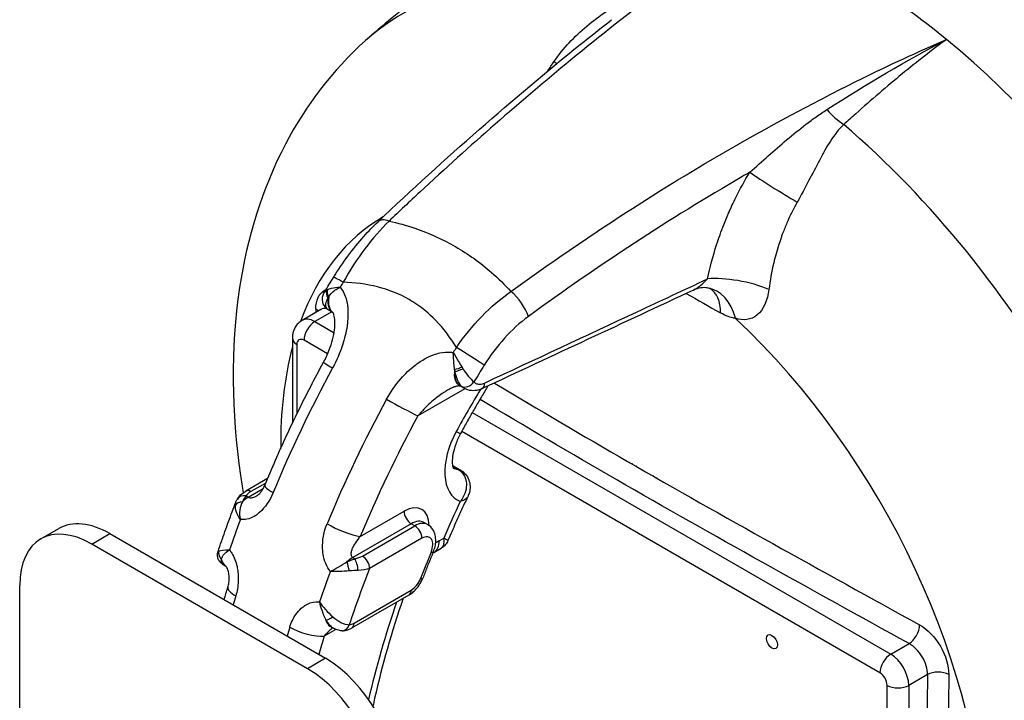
# Model space of a CAD drawing. Header units: millimetres. Extents: x -309 to 8091, y -6405 to -465.
# Tile 5 of 57: x 585 to 682, y -4240 to -4174. Entities that reach past the tile are written whole.
import ezdxf

# ---------------------------------------------------------------- set-up
doc = ezdxf.new("R2010")
doc.units = ezdxf.units.MM
doc.header["$LTSCALE"] = 20
doc.layers.add('02-LINIE-035', color=2, linetype='CONTINUOUS')

msp = doc.modelspace()

# ---------------------------------------------------------------- linework, layer by layer
at = {"layer": '02-LINIE-035'}
for p, q in [((635.797, -4180.196), (635.797, -4180.196)), ((616.005, -4200.005), (616.005, -4200.006)), ((616.704, -4200.295), (616.704, -4200.295)), ((614.483, -4202.003), (612.645, -4203.064)), ((615.549, -4202.233), (613.895, -4203.187)), ((614.483, -4202.003), (614.483, -4202.003)), ((613.895, -4203.187), (615.779, -4204.276)), ((615.685, -4202.312), (615.694, -4202.317)), ((611.688, -4204.82), (611.688, -4213.168)), ((615.146, -4206.359), (612.834, -4205.025)), ((612.127, -4205.433), (612.127, -4212.258)), ((628.011, -4207.11), (628.011, -4207.11)), ((624.102, -4207.215), (624.102, -4207.215)), ((622.787, -4208.321), (622.787, -4208.321)), ((628.635, -4209.782), (624.017, -4212.448)), ((628.164, -4209.517), (628.112, -4209.487)), ((629.634, -4209.205), (629.634, -4209.205)), ((626.284, -4210.34), (626.284, -4210.34)), ((624.587, -4211.81), (624.587, -4211.81)), ((629.36, -4212.117), (670.463, -4235.847)), ((669.403, -4237.684), (628.32, -4213.965)), ((627.416, -4217.314), (628.178, -4217.754)), ((627.429, -4217.39), (627.94, -4217.684)), ((609.254, -4218.593), (607.107, -4219.832)), ((607.36, -4220.433), (608.816, -4219.592)), ((609.068, -4219.038), (607.607, -4219.882)), ((606.958, -4220.546), (606.958, -4220.546)), ((607.143, -4220.307), (607.36, -4220.433)), ((607.337, -4222.561), (607.337, -4222.561)), ((618.362, -4224.287), (622.653, -4221.81)), ((586.975, -4224.533), (588.742, -4223.513)), ((623.36, -4223.034), (617.613, -4226.352)), ((618.568, -4226.209), (623.713, -4223.238)), ((623.713, -4223.238), (623.36, -4223.034)), ((624.963, -4223.115), (624.61, -4222.911)), ((591.975, -4225.029), (593.742, -4224.008)), ((593.742, -4224.008), (614.956, -4236.256)), ((624.42, -4224.463), (619.275, -4227.434)), ((626.117, -4224.708), (626.559, -4224.453)), ((613.188, -4237.276), (591.975, -4225.029)), ((625.599, -4225.853), (626.313, -4225.441)), ((604.395, -4225.754), (604.395, -4225.754)), ((617.613, -4226.352), (617.83, -4226.478)), ((604.884, -4227.046), (605.162, -4227.207)), ((584.904, -4248.279), (584.904, -4229.111)), ((617.536, -4233.267), (623.15, -4230.026)), ((617.743, -4232.809), (623.357, -4229.568)), ((612.127, -4231.818), (612.127, -4231.818)), ((611.688, -4232.53), (611.688, -4232.53)), ((615.729, -4233.308), (615.433, -4233.137)), ((615.97, -4233.425), (614.816, -4234.091)), ((615.667, -4233.269), (615.666, -4233.27)), ((670.463, -4235.847), (672.265, -4234.807)), ((614.956, -4236.256), (613.188, -4237.276)), ((674.067, -4237.85), (672.231, -4238.909)), ((670.11, -4269.528), (670.11, -4238.909)), ((672.231, -4238.909), (672.231, -4269.528))]:
    msp.add_line(p, q, dxfattribs=at)
for centre, major_axis, ratio, start_param, end_param in [((666.221, -4222.988), (33.25, -57.591), 0.57735, 2.14811, 2.564279), ((655.113, -4229.4), (-32.593, 56.452), 0.57735, 5.732693, 6.402666), ((666.221, -4222.988), (33.25, -57.591), 0.57735, 1.225299, 2.14811), ((634.355, -4175.558), (-4.223, 2.678), 0.044483, 2.398883, 2.508424), ((666.065, -4180.725), (3.368, -3.695), 0.500124, 4.700378, 5.155931), ((655.113, -4229.4), (32.593, -56.452), 0.57735, 6.163705, 8.404474), ((659.734, -4190.211), (4.258, -2.621), 0.053951, 3.925105, 5.116946), ((645.095, -4235.185), (-24.434, 42.32), 0.57735, 6.202273, 6.202277), ((645.095, -4235.185), (-24.433, 42.32), 0.57735, 0.001966, 0.448572), ((621.819, -4195.194), (-1.72, 1.814), 0.484148, 5.518084, 6.283176), ((621.818, -4195.195), (-1.719, 1.816), 0.484148, 0.000389, 0.000398), ((617.849, -4200.166), (-2.125, 1.317), 0.052609, 5.328538, 6.283185), ((651.098, -4224.467), (-37.184, -65.127), 0.566028, 4.648646, 4.656383), ((655.601, -4200.809), (4.899, -0.999), 0.317939, 1.004808, 2.326336), ((615.884, -4200.594), (-0.664, 0.748), 0.744342, 0.383163, 1.325816), ((617.656, -4200.654), (2.875, -0.198), 0.329742, 2.658867, 2.719682), ((615.947, -4200.541), (-0.624, 0.781), 0.714896, 0.459752, 1.324867), ((633.307, -4201.827), (1.469, -2.023), 0.396001, 0.870592, 2.158721), ((651.693, -4204.818), (0.752, 4.943), 0.728972, 5.226581, 6.282735), ((650.228, -4204.282), (2.475, 4.344), 0.573477, 5.469154, 6.277724), ((616.935, -4200.147), (-1.25, -2.165), 0.57735, 5.366708, 6.283185), ((616.988, -4200.177), (-1.25, -2.165), 0.57735, 5.30298, 6.245626), ((617.664, -4200.761), (2.641, 1.163), 0.514355, 2.446125, 2.507), ((615.697, -4200.922), (0.776, 1.284), 0.590338, 5.415963, 5.415983), ((1923.885, -3310.638), (-1810.073, -165.842), 0.632179, 0.734193, 0.736792), ((1865.086, -3452.022), (872.228, 1600.477), 0.560465, 2.331909, 2.332135), ((612.902, -4202.536), (1.5, -0.013), 0.571393, 0.485941, 0.766394), ((615.694, -4201.128), (-0.802, -0.598), 0.876883, 6.282963, 6.283252), ((615.694, -4201.128), (-0.802, -0.598), 0.876883, 0.000066, 0.323783), ((613.895, -4205.229), (-1.25, 2.165), 0.57735, 5.497787, 6.283185), ((613.895, -4204.412), (-0.75, -1.299), 0.57735, 3.926991, 5.497787), ((645.095, -4235.185), (24.433, -42.32), 0.57735, 5.794587, 8.34258), ((613.188, -4204.82), (-1.5, 0), 0.57735, 0, 0.785398), ((612.834, -4205.841), (-0.5, 0.866), 0.57735, 5.497787, 7.068583), ((645.095, -4235.185), (-24.433, 42.32), 0.57735, 0.527022, 0.79539), ((663.65, -4231.714), (37.816, 64.763), 0.588554, 1.512668, 1.520404), ((628.967, -4206.585), (2.114, -1.334), 0.046872, 0.769325, 2.187349), ((654.73, -4226.56), (-37.5, -64.952), 0.57735, 4.755653, 4.937966), ((616.946, -4208.366), (-2.196, 1.196), 0.035314, 0, 0.954875), ((616.946, -4208.365), (-2.195, 1.195), 0.035314, 6.283172, 6.283179), ((629.362, -4207.321), (-1.25, -2.165), 0.57735, 5.30298, 6.281235), ((628.321, -4207.685), (0.943, 0.332), 0.002112, 1.531176, 2.396291), ((628.935, -4207.268), (-0.267, 2.873), 0.480695, 1.75739, 1.818265), ((628.363, -4207.799), (0.936, 0.352), 0.049348, 3.847402, 4.790054), ((629.034, -4207.223), (1.531, -2.441), 0.281208, 4.719268, 4.780083), ((665.915, -4232.649), (-37.218, -63.819), 0.586247, 4.659307, 4.685323), ((629.414, -4207.352), (-1.25, -2.165), 0.57735, 5.366708, 6.283185), ((661.801, -4230.642), (32.75, 56.725), 0.57735, 1.537332, 1.61026), ((629.362, -4207.321), (-1.25, -2.165), 0.57735, 6.281235, 6.283185), ((628.897, -4208.75), (-0.715, -0.699), 0.708533, 0.233103, 1.767114), ((629.923, -4208.866), (0.423, -0.906), 0.513484, 0, 0.935603), ((629.923, -4208.866), (0.423, -0.906), 0.513484, 6.283079, 6.283124), ((673.999, -4218.497), (-31, 53.694), 0.57735, 1.091261, 1.09149), ((660.034, -4229.622), (37.5, 64.952), 0.57735, 1.614061, 1.796374), ((622.25, -4211.428), (2.196, -1.196), 0.035314, 4.096468, 5.667264), ((675.06, -4217.884), (30.25, -52.395), 0.57735, 4.267746, 4.268111), ((675.06, -4217.884), (-30, 51.962), 0.57735, 1.129241, 1.129615), ((661.801, -4230.642), (-36.25, -62.787), 0.57735, 4.755653, 4.937966), ((630.901, -4215.512), (-3, -5.196), 0.57735, 4.751853, 6.373091), ((626.017, -4212.966), (2.193, -1.2), 0.032214, 5.667338, 6.283185), ((629.133, -4214.492), (-1.75, -3.031), 0.57735, 0.054068, 0.282176), ((627.428, -4219.053), (0.75, 1.299), 0.57735, 0, 0.282176), ((627.428, -4219.052), (0.75, 1.299), 0.57735, 6.283167, 6.283185), ((653.705, -4230.214), (-8, 13.856), 0.57735, 0.117368, 0.122276), ((654.554, -4229.724), (-8, 13.856), 0.57735, 0.209691, 0.214257), ((653.705, -4230.214), (-7.75, 13.423), 0.57735, 0.091693, 0.096783), ((654.554, -4229.724), (-7.75, 13.423), 0.57735, 0.188662, 0.193332), ((655.791, -4229.009), (-7.75, 13.423), 0.57735, 0.319803, 0.323925), ((658.443, -4227.478), (-8.125, 14.073), 0.57735, 0.586913, 0.589844), ((659.15, -4227.07), (8.307, -14.388), 0.57735, 3.794006, 3.796626), ((611.291, -4220.204), (-2.31, 0.955), 0.182625, 0.00023, 0.943169), ((611.291, -4220.204), (-2.31, 0.955), 0.182625, 0, 0.00023), ((607.143, -4221.124), (-0.859, 0.512), 0.772096, 5.143529, 6.283112), ((607.36, -4222.474), (-1.25, -2.165), 0.57735, 3.926991, 4.257387), ((607.607, -4220.698), (-0.5, 0.866), 0.57735, 5.497787, 6.283135), ((609.422, -4220.716), (-2.38, 0.083), 0.511331, 5.597265, 6.009256), ((607.016, -4221.514), (-0.988, 0.151), 0.631812, 5.041876, 6.019577), ((622.653, -4224.667), (1.75, 3.031), 0.57735, 5.502703, 7.068583), ((661.801, -4230.642), (29.75, 51.529), 0.57735, 1.711143, 1.778351), ((623.36, -4222.218), (-0.5, 0.866), 0.57735, 0.785398, 2.356194), ((591.975, -4233.194), (-5, 8.66), 0.57735, 5.497787, 7.068583), ((593.742, -4232.173), (-5, 8.66), 0.57735, 5.497787, 6.283185), ((652.963, -4225.539), (-37.5, -64.952), 0.57735, 4.991657, 5.035202), ((616.594, -4223.266), (2.31, -0.955), 0.182625, 4.084762, 5.655558), ((623.36, -4225.076), (1.25, 2.165), 0.57735, 0, 0.785398), ((623.713, -4225.28), (1.25, 2.165), 0.57735, 0, 0.785398), ((623.713, -4224.055), (0.5, -0.866), 0.57735, 0.785398, 2.356194), ((624.42, -4225.688), (0.75, 1.299), 0.57735, 4.934047, 7.068583), ((624.349, -4223.688), (1.25, -2.165), 0.57735, 0, 0.785398), ((626.117, -4229.607), (3, 5.196), 0.57735, 0.785398, 0.869662), ((605.408, -4225.971), (-0.748, 0.664), 0.915067, 0.490548, 1.468249), ((617.613, -4228.394), (-1.25, -2.165), 0.57735, 3.926991, 4.257387), ((617.122, -4225.162), (-2.111, 0.119), 0.648484, 1.949172, 2.361163), ((618.568, -4227.026), (0.5, -0.866), 0.57735, 0.785398, 2.356194), ((663.569, -4231.663), (32, 55.426), 0.57735, 1.792455, 1.836997), ((624.61, -4225.417), (0.923, -0.384), 0.179505, 5.655982, 6.283185), ((606.43, -4225.052), (-1.25, -2.165), 0.57735, 5.769549, 6.268415), ((617.269, -4227.434), (0.281, -0.96), 0.054848, 3.96657, 4.94427), ((617.83, -4227.294), (0.195, -0.981), 0.265582, 1.175745, 2.49952), ((661.801, -4230.642), (37.5, 64.952), 0.57735, 1.850064, 1.893609), ((663.569, -4231.663), (-36.25, -62.787), 0.57735, 4.970202, 5.053642), ((623.571, -4228.011), (0.933, -0.359), 0.214794, 5.650704, 6.283185), ((607.745, -4230.008), (-2.388, 0.741), 0.29821, 0, 0.921191), ((607.745, -4230.008), (-2.388, 0.741), 0.29821, 6.283112, 6.283184), ((623.357, -4228.343), (0.75, 1.299), 0.57735, 3.926991, 4.97859), ((654.73, -4226.56), (-37.5, -64.952), 0.57735, 5.08627, 5.099078), ((622.65, -4229.16), (0.5, -0.866), 0.57735, 0, 0.785398), ((661.801, -4230.642), (31.5, 54.56), 0.57735, 1.89412, 2.061376), ((615.661, -4231.89), (0.808, 0.589), 0.228407, 3.566324, 4.544025), ((660.034, -4229.622), (37.5, 64.952), 0.57735, 1.944678, 1.957485), ((613.048, -4233.07), (2.388, -0.741), 0.29821, 4.062784, 5.63358), ((616.683, -4230.972), (-1.25, -2.165), 0.57735, 5.769549, 6.283185), ((616.571, -4232.545), (0.013, -1), 0.7722, 0, 1.140087), ((617.743, -4231.584), (-0.75, -1.299), 0.57735, 0.330908, 0.785398), ((617.036, -4232.401), (0.5, -0.866), 0.57735, 0, 0.785398), ((672.265, -4233.582), (0.725, 1.313), 0.564063, 3.915868, 5.473722), ((661.801, -4230.642), (-36.25, -62.787), 0.57735, 5.08627, 5.113159), ((616.571, -4232.545), (0.013, -1), 0.7722, 6.282893, 6.283185), ((670.463, -4237.072), (-0.75, -1.299), 0.57735, 3.926991, 5.497787), ((670.463, -4237.889), (1.25, -2.165), 0.57735, 0.785398, 2.356194), ((614.956, -4244.421), (-5, 8.66), 0.57735, 3.926991, 5.497787), ((613.188, -4245.441), (5, -8.66), 0.57735, 0.785398, 2.356194), ((669.403, -4238.501), (-0.5, 0.866), 0.57735, 3.926991, 5.497787), ((1965.56, -3507.515), (913.272, 1581.833), 0.57735, 2.345929, 2.36646), ((675.127, -4238.462), (1.5, -0.013), 0.571393, 0.814562, 2.361275), ((2001.572, -3530.822), (-951.06, -1554.926), 0.593755, 5.502347, 5.522904), ((671.171, -4238.297), (-1.5, 0), 0.57735, 0.785398, 2.356194)]:
    msp.add_ellipse(centre, major_axis=major_axis, ratio=ratio, start_param=start_param, end_param=end_param, dxfattribs=at)
msp.add_ellipse((658.796, -4234.623), major_axis=(0.381, -0.66), ratio=0.57735, dxfattribs=at)
for points, knots in [([(656.507, -4164.253), (650.729, -4168.254), (644.871, -4172.698), (639.011, -4177.516), (634.085, -4181.567), (629.145, -4185.885), (624.205, -4190.472), (623.198, -4191.407), (622.192, -4192.352), (621.186, -4193.308)], [0, 0, 0, 0, 0.497038, 0.497038, 0.497038, 0.91486, 0.91486, 0.91486, 1, 1, 1, 1]), ([(632.971, -4165.397), (631.953, -4165.984), (630.948, -4166.593), (628.966, -4167.849), (627.989, -4168.497), (626.068, -4169.829), (625.124, -4170.513), (623.271, -4171.914), (622.363, -4172.63), (620.586, -4174.092), (619.717, -4174.837), (618.868, -4175.594)], [2.3561945, 2.3561945, 2.3561945, 2.3561945, 2.3800906, 2.3800906, 2.4039868, 2.4039868, 2.427883, 2.427883, 2.4517791, 2.4517791, 2.4756753, 2.4756753, 2.4756753, 2.4756753]), ([(637.385, -4177.658), (638.283, -4176.324), (639.389, -4175.189), (640.608, -4174.169), (641.222, -4173.655), (641.865, -4173.179), (642.506, -4172.728), (642.875, -4172.469), (643.244, -4172.219), (643.608, -4171.972), (643.87, -4171.794), (644.13, -4171.618), (644.385, -4171.445)], [0, 0, 0, 0, 0.5, 0.5, 0.5, 0.751514, 0.751514, 0.751514, 0.895882, 0.895882, 0.895882, 1, 1, 1, 1]), ([(620.099, -4193.38), (626.7, -4187.121), (633.357, -4181.294), (640.992, -4175.151), (642.019, -4174.337), (643.044, -4173.535)], [0, 0, 0, 0, 6.227552, 6.227552, 7.195473, 7.195473, 7.195473, 7.195473]), ([(618.868, -4175.594), (615.599, -4178.512), (612.971, -4182.017), (608.675, -4190.207), (607.25, -4194.981), (605.587, -4205.874), (605.701, -4212.07), (606.679, -4218.855), (606.768, -4219.423), (606.863, -4219.991)], [2.4756753, 2.4756753, 2.4756753, 2.4756753, 2.706398, 2.706398, 2.9810051, 2.9810051, 3.3212449, 3.3212449, 3.3523046, 3.3523046, 3.3523046, 3.3523046]), ([(633.159, -4200.221), (638.006, -4196.709), (642.91, -4193.403), (647.864, -4190.318), (652.38, -4187.506), (656.937, -4184.877), (661.524, -4182.441), (663.525, -4181.379), (665.531, -4180.353), (667.542, -4179.364), (670.331, -4177.993), (673.129, -4176.695), (675.935, -4175.47)], [0, 0, 0, 0, 0.349626, 0.349626, 0.349626, 0.668314, 0.668314, 0.668314, 0.80729, 0.80729, 0.80729, 1, 1, 1, 1]), ([(675.935, -4175.47), (674.49, -4176.536), (673.042, -4177.668), (671.588, -4178.86), (670.075, -4180.1), (668.556, -4181.405), (667.027, -4182.767), (666.633, -4183.118), (666.237, -4183.473), (665.842, -4183.832)], [0, 0, 0, 0, 0.4330124, 0.4330124, 0.4330124, 0.8836623, 0.8836623, 0.8836623, 1, 1, 1, 1]), ([(656.618, -4188.516), (657.85, -4187.421), (659.034, -4186.36), (660.235, -4185.347), (660.867, -4184.814), (661.498, -4184.299), (662.134, -4183.811), (662.465, -4183.556), (662.798, -4183.309), (663.137, -4183.068), (663.478, -4182.825), (663.825, -4182.59), (664.177, -4182.365)], [0, 0, 0, 0, 0.481674, 0.481674, 0.481674, 0.73493, 0.73493, 0.73493, 0.86684, 0.86684, 0.86684, 1, 1, 1, 1]), ([(665.842, -4183.832), (665.342, -4184.31), (664.928, -4184.861), (664.544, -4185.451), (664.354, -4185.742), (664.173, -4186.044), (663.997, -4186.354), (663.813, -4186.679), (663.633, -4187.012), (663.452, -4187.351), (662.747, -4188.671), (662.07, -4190.057), (661.28, -4191.454)], [0, 0, 0, 0, 0.248443, 0.248443, 0.248443, 0.371015, 0.371015, 0.371015, 0.499544, 0.499544, 0.499544, 1, 1, 1, 1]), ([(656.618, -4188.516), (656.362, -4188.664), (656.106, -4188.812), (655.85, -4188.961), (648.758, -4193.082), (641.765, -4197.65), (634.867, -4202.685)], [0, 0, 0, 0, 0.034797, 0.034797, 0.034797, 1, 1, 1, 1]), ([(654.641, -4192.305), (654.742, -4192.078), (654.844, -4191.851), (654.949, -4191.626), (655.037, -4191.436), (655.127, -4191.246), (655.219, -4191.057), (655.643, -4190.193), (656.11, -4189.342), (656.618, -4188.516)], [0, 0, 0, 0, 0.174828, 0.174828, 0.174828, 0.322261, 0.322261, 0.322261, 1, 1, 1, 1]), ([(661.28, -4191.454), (660.906, -4192.116), (660.57, -4192.792), (660.271, -4193.484), (660.12, -4193.831), (659.979, -4194.183), (659.846, -4194.538), (659.713, -4194.895), (659.589, -4195.256), (659.473, -4195.618), (659.281, -4196.217), (659.114, -4196.818), (658.971, -4197.422), (658.765, -4198.289), (658.608, -4199.161), (658.497, -4200.03)], [0, 0, 0, 0, 0.247747, 0.247747, 0.247747, 0.372352, 0.372352, 0.372352, 0.497319, 0.497319, 0.497319, 0.703638, 0.703638, 0.703638, 1, 1, 1, 1]), ([(652.473, -4198.99), (652.707, -4197.869), (653.003, -4196.751), (653.363, -4195.636), (653.574, -4194.984), (653.808, -4194.331), (654.064, -4193.68), (654.238, -4193.238), (654.422, -4192.799), (654.613, -4192.368), (654.623, -4192.347), (654.632, -4192.326), (654.641, -4192.305)], [0, 0, 0, 0, 0.5, 0.5, 0.5, 0.791988, 0.791988, 0.791988, 0.990248, 0.990248, 0.990248, 1, 1, 1, 1]), ([(615.724, -4198.849), (616.617, -4197.407), (617.636, -4196.029), (619.157, -4194.314), (619.625, -4193.829), (620.099, -4193.38)], [0, 0, 0, 0, 1.019186, 1.019186, 1.455027, 1.455027, 1.455027, 1.455027]), ([(621.186, -4193.308), (622.044, -4193.501), (622.889, -4193.737), (623.719, -4194.02), (625.11, -4194.494), (626.428, -4195.088), (627.691, -4195.815), (627.696, -4195.819), (627.702, -4195.822), (627.708, -4195.826), (628.966, -4196.551), (630.138, -4197.393), (631.242, -4198.355), (631.912, -4198.939), (632.551, -4199.563), (633.159, -4200.221)], [0, 0, 0, 0, 0.1862605, 0.1862605, 0.1862605, 0.4985428, 0.4985428, 0.4985428, 0.5, 0.5, 0.5, 0.8111526, 0.8111526, 0.8111526, 0.9999965, 0.9999965, 0.9999965, 0.9999965]), ([(627.795, -4205.733), (627.213, -4204.76), (626.542, -4203.858), (625.769, -4203.061), (625.122, -4202.394), (624.413, -4201.809), (623.634, -4201.31), (623.482, -4201.213), (623.328, -4201.12), (623.171, -4201.029), (623.169, -4201.028), (623.168, -4201.027), (623.166, -4201.026), (622.201, -4200.471), (621.168, -4200.06), (620.066, -4199.777), (618.972, -4199.497), (617.832, -4199.35), (616.677, -4199.314)], [0, 0, 0, 0, 0.250151, 0.250151, 0.250151, 0.459302, 0.459302, 0.459302, 0.5, 0.5, 0.5, 0.500476, 0.500476, 0.500476, 0.751079, 0.751079, 0.751079, 1, 1, 1, 1]), ([(630.548, -4209.228), (635.554, -4206.891), (640.56, -4204.553), (647.868, -4201.141), (650.171, -4200.066), (652.473, -4198.99)], [0, 0, 0, 0, 0.684934, 0.684934, 1, 1, 1, 1]), ([(651.094, -4200.082), (651.199, -4200.033), (651.302, -4199.974), (651.401, -4199.91), (651.425, -4199.894), (651.449, -4199.878), (651.473, -4199.862), (651.632, -4199.753), (651.785, -4199.633), (651.93, -4199.508), (652.122, -4199.343), (652.303, -4199.169), (652.473, -4198.99)], [0.2235089, 0.2235089, 0.2235089, 0.2235089, 0.3787758, 0.3787758, 0.3787758, 0.4163938, 0.4163938, 0.4163938, 0.6680104, 0.6680104, 0.6680104, 1, 1, 1, 1]), ([(613.988, -4201.951), (613.995, -4201.085), (614.303, -4200.417), (614.819, -4200.12), (614.876, -4200.087), (614.936, -4200.058), (614.998, -4200.034)], [0, 0, 0, 0, 0.4999277, 0.4999277, 0.4999277, 0.5555241, 0.5555241, 0.5555241, 0.5555241]), ([(614.893, -4201.725), (614.803, -4201.605), (614.733, -4201.466), (614.652, -4201.182), (614.638, -4201.034), (614.659, -4200.752), (614.693, -4200.616), (614.773, -4200.419), (614.808, -4200.35), (614.847, -4200.285)], [0, 0, 0, 0, 0.0970714, 0.0970714, 0.1897241, 0.1897241, 0.2805868, 0.2805868, 0.3333959, 0.3333959, 0.3333959, 0.3333959]), ([(615.14, -4200.039), (615.248, -4199.981), (615.377, -4199.932), (615.523, -4199.896), (615.763, -4199.835), (616.055, -4199.805), (616.373, -4199.807)], [0, 0, 0, 0, 0.3773337, 0.3773337, 0.3773337, 0.9999323, 0.9999323, 0.9999323, 0.9999323]), ([(615.253, -4200.783), (615.333, -4200.634), (615.439, -4200.49), (615.567, -4200.36), (615.686, -4200.237), (615.825, -4200.124), (615.978, -4200.024), (616.043, -4199.982), (616.11, -4199.942), (616.179, -4199.904), (616.212, -4199.886), (616.245, -4199.869), (616.278, -4199.853), (616.294, -4199.845), (616.31, -4199.837), (616.327, -4199.829), (616.334, -4199.825), (616.342, -4199.821), (616.35, -4199.818), (616.354, -4199.816), (616.358, -4199.814), (616.362, -4199.812), (616.364, -4199.811), (616.365, -4199.811), (616.367, -4199.81), (616.369, -4199.809), (616.371, -4199.808), (616.373, -4199.807)], [0, 0, 0, 0, 0.372379, 0.372379, 0.372379, 0.720983, 0.720983, 0.720983, 0.867591, 0.867591, 0.867591, 0.935969, 0.935969, 0.935969, 0.968822, 0.968822, 0.968822, 0.98477, 0.98477, 0.98477, 0.992543, 0.992543, 0.992543, 0.995838, 0.995838, 0.995838, 1, 1, 1, 1]), ([(616.373, -4199.807), (616.427, -4199.87), (616.479, -4199.936), (616.527, -4200.004), (616.719, -4200.279), (616.861, -4200.594), (616.96, -4200.934), (617.019, -4201.136), (617.063, -4201.343), (617.093, -4201.555), (617.115, -4201.704), (617.13, -4201.855), (617.14, -4202.009), (617.163, -4202.384), (617.153, -4202.771), (617.117, -4203.156), (617.102, -4203.311), (617.083, -4203.467), (617.06, -4203.624), (616.969, -4204.246), (616.815, -4204.876), (616.614, -4205.491), (616.362, -4206.263), (616.038, -4207.013), (615.643, -4207.739)], [0, 0, 0, 0, 0.03379, 0.03379, 0.03379, 0.169557, 0.169557, 0.169557, 0.25, 0.25, 0.25, 0.306466, 0.306466, 0.306466, 0.444259, 0.444259, 0.444259, 0.5, 0.5, 0.5, 0.721826, 0.721826, 0.721826, 1, 1, 1, 1]), ([(652.447, -4199.875), (652.265, -4199.847), (652.034, -4199.842), (651.559, -4199.907), (651.31, -4199.981), (651.094, -4200.082)], [0, 0, 0, 0, 0.2208967, 0.2208967, 0.4541469, 0.4541469, 0.4541469, 0.4541469]), ([(652.722, -4199.948), (652.722, -4199.948), (652.717, -4199.945), (652.686, -4199.932), (652.639, -4199.916), (652.538, -4199.891), (652.495, -4199.882), (652.447, -4199.875)], [0.054633, 0.054633, 0.054633, 0.054633, 0.1030751, 0.1030751, 0.2163399, 0.2163399, 0.2829815, 0.2829815, 0.2829815, 0.2829815]), ([(658.497, -4200.03), (658.359, -4201.099), (657.956, -4202.027), (657.344, -4202.536), (656.732, -4203.044), (655.976, -4203.096), (655.201, -4202.864)], [0, 0, 0, 0, 0.5, 0.5, 0.5, 1, 1, 1, 1]), ([(615.101, -4201.918), (614.992, -4201.782), (614.952, -4201.617), (614.974, -4201.433), (614.994, -4201.262), (615.067, -4201.079), (615.183, -4200.892)], [0, 0, 0, 0, 0.517352, 0.517352, 0.517352, 1, 1, 1, 1]), ([(615.05, -4201.902), (614.84, -4201.876), (614.646, -4201.909), (614.483, -4202.002), (614.483, -4202.002), (614.483, -4202.003)], [0.246481, 0.246481, 0.246481, 0.246481, 0.5, 0.5, 0.500298, 0.500298, 0.500298, 0.500298]), ([(615.247, -4202.054), (615.126, -4201.977), (615.016, -4201.879), (614.915, -4201.754), (614.904, -4201.74), (614.893, -4201.725)], [0.0085627, 0.0085627, 0.0085627, 0.0085627, 0.1034649, 0.1034649, 0.1156491, 0.1156491, 0.1156491, 0.1156491]), ([(612.645, -4203.064), (612.501, -4203.147), (612.369, -4203.25), (612.143, -4203.478), (612.049, -4203.603), (611.899, -4203.857), (611.843, -4203.985), (611.758, -4204.236), (611.731, -4204.358), (611.695, -4204.595), (611.688, -4204.71), (611.688, -4204.82)], [2.3561945, 2.3561945, 2.3561945, 2.3561945, 2.5132741, 2.5132741, 2.6703538, 2.6703538, 2.8274334, 2.8274334, 2.984513, 2.984513, 3.1415927, 3.1415927, 3.1415927, 3.1415927]), ([(614.751, -4207.17), (615.09, -4206.548), (615.368, -4205.878), (615.659, -4204.879), (615.736, -4204.544), (615.836, -4203.925), (615.864, -4203.637), (615.87, -4203.166), (615.859, -4202.973), (615.819, -4202.696), (615.797, -4202.596), (615.758, -4202.464), (615.742, -4202.419), (615.705, -4202.332), (615.688, -4202.307), (615.68, -4202.297), (615.68, -4202.296), (615.68, -4202.296)], [0, 0, 0, 0, 0.425516, 0.425516, 0.637198, 0.637198, 0.824699, 0.824699, 0.962737, 0.962737, 1.051804, 1.051804, 1.109431, 1.109431, 1.199028, 1.199028, 1.215525, 1.215525, 1.215525, 1.215525]), ([(620.947, -4210.8), (621.342, -4210.075), (621.808, -4209.408), (622.342, -4208.799), (622.768, -4208.313), (623.238, -4207.865), (623.739, -4207.48), (623.865, -4207.383), (623.993, -4207.29), (624.123, -4207.201), (624.445, -4206.981), (624.784, -4206.784), (625.131, -4206.623), (625.273, -4206.557), (625.416, -4206.497), (625.56, -4206.443), (625.766, -4206.368), (625.974, -4206.306), (626.184, -4206.26), (626.539, -4206.182), (626.892, -4206.153), (627.234, -4206.186), (627.319, -4206.195), (627.404, -4206.207), (627.487, -4206.224)], [0, 0, 0, 0, 0.278174, 0.278174, 0.278174, 0.5, 0.5, 0.5, 0.555741, 0.555741, 0.555741, 0.693534, 0.693534, 0.693534, 0.75, 0.75, 0.75, 0.830443, 0.830443, 0.830443, 0.96621, 0.96621, 0.96621, 1, 1, 1, 1]), ([(627.487, -4206.224), (627.64, -4206.494), (627.818, -4206.795), (628.006, -4207.103), (628.12, -4207.29), (628.239, -4207.481), (628.358, -4207.67)], [0.0000677, 0.0000677, 0.0000677, 0.0000677, 0.6226663, 0.6226663, 0.6226663, 1, 1, 1, 1]), ([(627.628, -4207.928), (627.604, -4207.719), (627.583, -4207.501), (627.564, -4207.286), (627.546, -4207.084), (627.529, -4206.882), (627.515, -4206.685), (627.509, -4206.602), (627.504, -4206.52), (627.499, -4206.439), (627.497, -4206.402), (627.494, -4206.364), (627.492, -4206.327), (627.491, -4206.309), (627.49, -4206.291), (627.49, -4206.274), (627.489, -4206.265), (627.489, -4206.257), (627.488, -4206.248), (627.488, -4206.244), (627.488, -4206.24), (627.488, -4206.235), (627.487, -4206.234), (627.487, -4206.232), (627.487, -4206.23), (627.487, -4206.228), (627.487, -4206.226), (627.487, -4206.224)], [0, 0, 0, 0, 0.372379, 0.372379, 0.372379, 0.720983, 0.720983, 0.720983, 0.867591, 0.867591, 0.867591, 0.935969, 0.935969, 0.935969, 0.968822, 0.968822, 0.968822, 0.98477, 0.98477, 0.98477, 0.992543, 0.992543, 0.992543, 0.995838, 0.995838, 0.995838, 1, 1, 1, 1]), ([(608.98, -4219.25), (609.318, -4218.432), (609.666, -4217.616), (610.38, -4215.989), (610.747, -4215.177), (611.498, -4213.559), (611.884, -4212.752), (612.672, -4211.146), (613.076, -4210.345), (613.9, -4208.752), (614.321, -4207.959), (614.751, -4207.17)], [0.5598209, 0.5598209, 0.5598209, 0.5598209, 0.5962835, 0.5962835, 0.6327461, 0.6327461, 0.6692086, 0.6692086, 0.7056712, 0.7056712, 0.7421337, 0.7421337, 0.7421337, 0.7421337]), ([(628.453, -4207.817), (628.619, -4208.071), (628.793, -4208.312), (628.971, -4208.529), (629.161, -4208.763), (629.349, -4208.962), (629.522, -4209.111)], [0, 0, 0, 0, 0.482021, 0.482021, 0.482021, 1, 1, 1, 1]), ([(628.316, -4209.548), (628.167, -4209.389), (628.033, -4209.169), (627.919, -4208.907), (627.812, -4208.662), (627.726, -4208.388), (627.662, -4208.097)], [0, 0, 0, 0, 0.517352, 0.517352, 0.517352, 1, 1, 1, 1]), ([(626.99, -4209.887), (626.889, -4209.945), (626.789, -4210.006), (626.69, -4210.068), (626.594, -4210.129), (626.5, -4210.191), (626.406, -4210.256), (626.007, -4210.529), (625.625, -4210.833), (625.267, -4211.153), (624.814, -4211.557), (624.4, -4211.987), (624.017, -4212.448)], [0.3948121, 0.3948121, 0.3948121, 0.3948121, 0.4479982, 0.4479982, 0.4479982, 0.5, 0.5, 0.5, 0.720762, 0.720762, 0.720762, 1, 1, 1, 1]), ([(628.143, -4209.504), (628.134, -4209.503), (628.122, -4209.502), (628.069, -4209.501), (628.007, -4209.504), (627.859, -4209.527), (627.771, -4209.548), (627.554, -4209.615), (627.418, -4209.668), (627.185, -4209.779), (627.087, -4209.831), (626.99, -4209.887)], [0.1327169, 0.1327169, 0.1327169, 0.1327169, 0.1653393, 0.1653393, 0.2448914, 0.2448914, 0.3230515, 0.3230515, 0.4300013, 0.4300013, 0.5055788, 0.5055788, 0.5055788, 0.5055788]), ([(630.908, -4209.509), (630.856, -4209.594), (630.805, -4209.679), (630.533, -4210.125), (630.314, -4210.488), (629.882, -4211.217), (629.668, -4211.583), (629.244, -4212.317), (629.034, -4212.686), (628.619, -4213.424), (628.413, -4213.795), (628.21, -4214.166)], [5.45319763, 5.45319763, 5.45319763, 5.45319763, 5.45785322, 5.45785322, 5.47770268, 5.47770268, 5.49755215, 5.49755215, 5.51740161, 5.51740161, 5.53725108, 5.53725108, 5.53725108, 5.53725108]), ([(630.346, -4209.772), (630.117, -4209.879), (629.87, -4209.947), (629.391, -4209.989), (629.151, -4209.966), (628.803, -4209.862), (628.683, -4209.811), (628.57, -4209.747)], [0, 0, 0, 0, 0.1604082, 0.1604082, 0.3137715, 0.3137715, 0.39873, 0.39873, 0.39873, 0.39873]), ([(629.522, -4209.111), (629.597, -4209.188), (629.687, -4209.247), (629.785, -4209.286), (629.896, -4209.329), (630.021, -4209.347), (630.15, -4209.337), (630.279, -4209.328), (630.415, -4209.29), (630.548, -4209.228)], [0, 0, 0, 0, 0.307405, 0.307405, 0.307405, 0.653773, 0.653773, 0.653773, 1, 1, 1, 1]), ([(631.53, -4209.219), (635.858, -4211.805), (640.207, -4214.379), (644.609, -4216.92), (649.318, -4219.639), (654.084, -4222.319), (658.874, -4224.987), (663.668, -4227.657), (668.483, -4230.316), (673.302, -4232.972)], [0.2663932, 0.2663932, 0.2663932, 0.2663932, 0.5000002, 0.5000002, 0.5000002, 0.7499061, 0.7499061, 0.7499061, 1, 1, 1, 1]), ([(672.265, -4234.807), (667.444, -4232.148), (662.628, -4229.485), (657.832, -4226.81), (653.036, -4224.136), (648.263, -4221.447), (643.549, -4218.725), (639.028, -4216.115), (634.561, -4213.474), (630.118, -4210.821)], [0, 0, 0, 0, 0.2499946, 0.2499946, 0.2499946, 0.5, 0.5, 0.5, 0.7397202, 0.7397202, 0.7397202, 0.7397202]), ([(628.21, -4214.166), (628.019, -4214.515), (627.856, -4214.877), (627.605, -4215.574), (627.515, -4215.91), (627.408, -4216.504), (627.388, -4216.766), (627.393, -4217.182), (627.416, -4217.341), (627.468, -4217.555), (627.496, -4217.61), (627.504, -4217.625), (627.505, -4217.626), (627.505, -4217.626)], [5.537251, 5.537251, 5.537251, 5.537251, 5.79937, 5.79937, 6.055675, 6.055675, 6.298101, 6.298101, 6.523616, 6.523616, 6.743603, 6.743603, 6.781461, 6.781461, 6.781461, 6.781461]), ([(627.94, -4217.684), (628.081, -4217.766), (628.207, -4217.867), (628.319, -4217.99), (628.425, -4218.106), (628.514, -4218.236), (628.585, -4218.378), (628.693, -4218.596), (628.758, -4218.836), (628.777, -4219.092), (628.78, -4219.14), (628.782, -4219.188), (628.783, -4219.236), (628.784, -4219.517), (628.732, -4219.801), (628.627, -4220.077), (628.524, -4220.351), (628.372, -4220.61), (628.182, -4220.843)], [0, 0, 0, 0, 0.147086, 0.147086, 0.147086, 0.286556, 0.286556, 0.286556, 0.5, 0.5, 0.5, 0.539665, 0.539665, 0.539665, 0.771051, 0.771051, 0.771051, 1, 1, 1, 1]), ([(628.178, -4217.754), (628.371, -4217.865), (628.548, -4218.011), (628.829, -4218.344), (628.941, -4218.533), (629.09, -4218.926), (629.132, -4219.133), (629.151, -4219.552), (629.125, -4219.769), (629.032, -4220.113), (628.981, -4220.249), (628.918, -4220.38)], [0, 0, 0, 0, 0.1359803, 0.1359803, 0.2667166, 0.2667166, 0.3948794, 0.3948794, 0.5273433, 0.5273433, 0.6200574, 0.6200574, 0.6200574, 0.6200574]), ([(608.269, -4220.246), (608.284, -4220.237), (608.307, -4220.222), (608.379, -4220.167), (608.432, -4220.118), (608.548, -4219.992), (608.613, -4219.911), (608.752, -4219.708), (608.827, -4219.578), (608.925, -4219.379), (608.953, -4219.315), (608.98, -4219.25)], [0, 0, 0, 0, 0.0548858, 0.0548858, 0.1310991, 0.1310991, 0.2117481, 0.2117481, 0.3116323, 0.3116323, 0.3561644, 0.3561644, 0.3561644, 0.3561644]), ([(606.284, -4220.612), (606.4, -4220.417), (606.553, -4220.243), (606.845, -4219.997), (606.973, -4219.91), (607.107, -4219.832)], [0.0000088, 0.0000088, 0.0000088, 0.0000088, 0.1554553, 0.1554553, 0.2584825, 0.2584825, 0.2584825, 0.2584825]), ([(609.793, -4219.985), (609.475, -4220.754), (609.025, -4221.434), (608.468, -4221.925), (608.347, -4222.031), (608.223, -4222.128), (608.094, -4222.213), (607.655, -4222.504), (607.165, -4222.659), (606.68, -4222.637), (606.646, -4222.635), (606.612, -4222.633), (606.577, -4222.631)], [0, 0, 0, 0, 0.5, 0.5, 0.5, 0.607782, 0.607782, 0.607782, 0.97431, 0.97431, 0.97431, 1, 1, 1, 1]), ([(607.36, -4220.433), (607.399, -4220.455), (607.445, -4220.47), (607.494, -4220.478), (607.539, -4220.484), (607.587, -4220.484), (607.634, -4220.48), (607.756, -4220.47), (607.882, -4220.43), (608.001, -4220.38), (608.092, -4220.342), (608.18, -4220.297), (608.267, -4220.247)], [0, 0, 0, 0, 0.0618096, 0.0618096, 0.0618096, 0.1182408, 0.1182408, 0.1182408, 0.2638697, 0.2638697, 0.2638697, 0.3747295, 0.3747295, 0.3747295, 0.3747295]), ([(628.912, -4220.394), (628.777, -4220.675), (628.643, -4220.956), (628.377, -4221.525), (628.244, -4221.812), (627.981, -4222.387), (627.851, -4222.675), (627.595, -4223.251), (627.468, -4223.539), (627.217, -4224.117), (627.094, -4224.406), (626.972, -4224.695)], [5.62856531, 5.62856531, 5.62856531, 5.62856531, 5.64476779, 5.64476779, 5.6612558, 5.6612558, 5.6777438, 5.6777438, 5.69423181, 5.69423181, 5.71071982, 5.71071982, 5.71071982, 5.71071982]), ([(628.918, -4220.38), (628.875, -4220.471), (628.801, -4220.553), (628.7, -4220.625), (628.568, -4220.718), (628.394, -4220.792), (628.182, -4220.843)], [0.5951022, 0.5951022, 0.5951022, 0.5951022, 0.7712445, 0.7712445, 0.7712445, 1, 1, 1, 1]), ([(604.395, -4225.754), (604.504, -4225.429), (604.615, -4225.104), (604.839, -4224.455), (604.953, -4224.13), (605.184, -4223.48), (605.301, -4223.156), (605.539, -4222.507), (605.659, -4222.183), (605.9, -4221.541), (606.021, -4221.224), (606.143, -4220.907)], [0.4483806, 0.4483806, 0.4483806, 0.4483806, 0.46278286, 0.46278286, 0.47718512, 0.47718512, 0.49158738, 0.49158738, 0.50598964, 0.50598964, 0.5200848, 0.5200848, 0.5200848, 0.5200848]), ([(615.418, -4227.735), (615.053, -4227.274), (614.812, -4226.674), (614.71, -4226.033), (614.682, -4225.857), (614.664, -4225.679), (614.656, -4225.498), (614.618, -4224.663), (614.778, -4223.816), (615.096, -4223.047)], [0, 0, 0, 0, 0.392187, 0.392187, 0.392187, 0.5, 0.5, 0.5, 1, 1, 1, 1]), ([(625.533, -4225.801), (625.605, -4225.629), (625.662, -4225.451), (625.745, -4225.09), (625.77, -4224.905), (625.777, -4224.53), (625.76, -4224.339), (625.665, -4223.954), (625.585, -4223.759), (625.353, -4223.421), (625.211, -4223.275), (625.016, -4223.146), (624.99, -4223.13), (624.963, -4223.115)], [2.577853, 2.577853, 2.577853, 2.577853, 2.84768, 2.84768, 3.117508, 3.117508, 3.387336, 3.387336, 3.657163, 3.657163, 3.891409, 3.891409, 3.926991, 3.926991, 3.926991, 3.926991]), ([(618.362, -4224.287), (618.185, -4224.483), (618.021, -4224.688), (617.878, -4224.902), (617.766, -4225.069), (617.665, -4225.243), (617.587, -4225.421), (617.571, -4225.458), (617.555, -4225.494), (617.541, -4225.531), (617.502, -4225.633), (617.472, -4225.736), (617.455, -4225.838), (617.437, -4225.947), (617.435, -4226.058), (617.464, -4226.156), (617.476, -4226.194), (617.492, -4226.231), (617.515, -4226.263), (617.54, -4226.299), (617.573, -4226.33), (617.613, -4226.352)], [0, 0, 0, 0, 0.307765, 0.307765, 0.307765, 0.54959, 0.54959, 0.54959, 0.59907, 0.59907, 0.59907, 0.73613, 0.73613, 0.73613, 0.881759, 0.881759, 0.881759, 0.93819, 0.93819, 0.93819, 1, 1, 1, 1]), ([(626.316, -4225.439), (626.317, -4225.438), (626.318, -4225.438), (626.572, -4225.287), (626.658, -4224.922), (626.559, -4224.453)], [0.4975746, 0.4975746, 0.4975746, 0.4975746, 0.5, 0.5, 1, 1, 1, 1]), ([(626.971, -4224.695), (626.906, -4224.851), (626.813, -4224.999), (626.592, -4225.247), (626.463, -4225.353), (626.322, -4225.435)], [0, 0, 0, 0, 0.1030599, 0.1030599, 0.2019203, 0.2019203, 0.2019203, 0.2019203]), ([(604.862, -4227.033), (604.764, -4226.974), (604.672, -4226.897), (604.516, -4226.716), (604.452, -4226.608), (604.365, -4226.383), (604.341, -4226.261), (604.333, -4226.023), (604.35, -4225.902), (604.387, -4225.779), (604.391, -4225.766), (604.395, -4225.754)], [0.0048966, 0.0048966, 0.0048966, 0.0048966, 0.0788547, 0.0788547, 0.1547323, 0.1547323, 0.2299688, 0.2299688, 0.3054166, 0.3054166, 0.314339, 0.314339, 0.314339, 0.314339]), ([(604.727, -4226.583), (604.74, -4226.28), (604.967, -4225.975), (605.326, -4225.724), (605.382, -4225.685), (605.441, -4225.648), (605.503, -4225.612)], [0, 0, 0, 0, 0.8651986, 0.8651986, 0.8651986, 1, 1, 1, 1]), ([(605.503, -4225.612), (605.585, -4225.71), (605.661, -4225.816), (605.732, -4225.928), (605.972, -4226.307), (606.144, -4226.749), (606.25, -4227.222), (606.289, -4227.397), (606.319, -4227.573), (606.34, -4227.75), (606.377, -4228.061), (606.388, -4228.374), (606.373, -4228.69), (606.35, -4229.188), (606.267, -4229.669), (606.125, -4230.127)], [0, 0, 0, 0, 0.089157, 0.089157, 0.089157, 0.389381, 0.389381, 0.389381, 0.5, 0.5, 0.5, 0.693605, 0.693605, 0.693605, 1, 1, 1, 1]), ([(625.533, -4225.801), (625.462, -4225.972), (625.391, -4226.143), (625.251, -4226.485), (625.182, -4226.656), (625.043, -4226.999), (624.975, -4227.17), (624.839, -4227.513), (624.771, -4227.684), (624.637, -4228.027), (624.57, -4228.199), (624.504, -4228.37)], [5.71944538, 5.71944538, 5.71944538, 5.71944538, 5.72835395, 5.72835395, 5.73726251, 5.73726251, 5.74617108, 5.74617108, 5.75507964, 5.75507964, 5.76398821, 5.76398821, 5.76398821, 5.76398821]), ([(604.882, -4227.045), (604.847, -4227.024), (604.817, -4227.001), (604.793, -4226.974), (604.706, -4226.879), (604.687, -4226.744), (604.727, -4226.583)], [0.3826978, 0.3826978, 0.3826978, 0.3826978, 0.5178862, 0.5178862, 0.5178862, 1, 1, 1, 1]), ([(605.357, -4229.267), (605.401, -4229.128), (605.436, -4228.969), (605.48, -4228.637), (605.488, -4228.457), (605.474, -4228.106), (605.45, -4227.928), (605.396, -4227.702), (605.378, -4227.638), (605.326, -4227.486), (605.289, -4227.403), (605.227, -4227.292), (605.2, -4227.253), (605.166, -4227.211), (605.158, -4227.203), (605.157, -4227.202), (605.157, -4227.202), (605.157, -4227.202)], [0, 0, 0, 0, 0.1036106, 0.1036106, 0.2095377, 0.2095377, 0.3146008, 0.3146008, 0.3576989, 0.3576989, 0.4266139, 0.4266139, 0.4825642, 0.4825642, 0.5326674, 0.5326674, 0.537971, 0.537971, 0.537971, 0.537971]), ([(623.15, -4230.026), (623.277, -4229.952), (623.396, -4229.868), (623.619, -4229.685), (623.724, -4229.584), (623.919, -4229.371), (624.01, -4229.257), (624.177, -4229.019), (624.254, -4228.895), (624.391, -4228.638), (624.452, -4228.506), (624.504, -4228.37)], [1.570796, 1.570796, 1.570796, 1.570796, 1.781116, 1.781116, 1.991436, 1.991436, 2.201756, 2.201756, 2.412076, 2.412076, 2.622396, 2.622396, 2.622396, 2.622396]), ([(611.428, -4233.189), (611.57, -4232.731), (611.771, -4232.318), (612.027, -4231.954), (612.189, -4231.724), (612.369, -4231.52), (612.567, -4231.345), (612.68, -4231.245), (612.799, -4231.155), (612.924, -4231.075), (613.262, -4230.859), (613.63, -4230.729), (614.007, -4230.706), (614.094, -4230.701), (614.181, -4230.702), (614.267, -4230.708), (614.292, -4230.71), (614.317, -4230.712), (614.342, -4230.715)], [0, 0, 0, 0, 0.306395, 0.306395, 0.306395, 0.5, 0.5, 0.5, 0.610594, 0.610594, 0.610594, 0.910773, 0.910773, 0.910773, 0.979965, 0.979965, 0.979965, 1, 1, 1, 1]), ([(614.342, -4230.715), (614.485, -4231.298), (614.697, -4231.916), (614.934, -4232.409), (614.949, -4232.441), (614.964, -4232.472), (614.98, -4232.503)], [0, 0, 0, 0, 0.939344, 0.939344, 0.939344, 1, 1, 1, 1]), ([(622.581, -4230.354), (621.435, -4233.653), (620.493, -4236.947), (619.711, -4240.437), (619.655, -4240.692), (619.601, -4240.947)], [5.8180086, 5.8180086, 5.8180086, 5.8180086, 5.9945474, 5.9945474, 6.008486, 6.008486, 6.008486, 6.008486]), ([(615.658, -4232.171), (615.918, -4232.4), (616.193, -4232.594), (616.461, -4232.73), (616.75, -4232.877), (617.036, -4232.958), (617.278, -4232.953)], [0, 0, 0, 0, 0.481828, 0.481828, 0.481828, 1, 1, 1, 1]), ([(614.98, -4232.503), (615.143, -4232.78), (615.335, -4233.015), (615.544, -4233.182), (615.604, -4233.229), (615.664, -4233.27), (615.726, -4233.306)], [0, 0, 0, 0, 0.4821138, 0.4821138, 0.4821138, 0.6181776, 0.6181776, 0.6181776, 0.6181776]), ([(673.302, -4232.972), (674.065, -4233.393), (674.81, -4234.162), (675.337, -4235.061), (675.865, -4235.961), (676.17, -4236.981), (676.162, -4237.848)], [0, 0, 0, 0, 0.5, 0.5, 0.5, 1, 1, 1, 1]), ([(615.665, -4233.271), (615.527, -4233.364), (615.398, -4233.469), (615.276, -4233.582), (615.27, -4233.586), (615.265, -4233.591), (615.26, -4233.596), (615.097, -4233.748), (614.948, -4233.915), (614.816, -4234.091)], [0.491292, 0.491292, 0.491292, 0.491292, 0.7043598, 0.7043598, 0.7043598, 0.7136222, 0.7136222, 0.7136222, 1, 1, 1, 1]), ([(616.584, -4233.545), (616.42, -4233.547), (616.256, -4233.521), (615.972, -4233.431), (615.846, -4233.375), (615.726, -4233.306)], [0, 0, 0, 0, 0.1044402, 0.1044402, 0.1930385, 0.1930385, 0.1930385, 0.1930385]), ([(616.584, -4233.545), (616.656, -4233.544), (616.727, -4233.539), (616.865, -4233.519), (616.932, -4233.506), (617.062, -4233.473), (617.126, -4233.453), (617.249, -4233.408), (617.309, -4233.383), (617.425, -4233.328), (617.481, -4233.298), (617.536, -4233.267)], [1.1163057, 1.1163057, 1.1163057, 1.1163057, 1.2072038, 1.2072038, 1.298102, 1.298102, 1.3890001, 1.3890001, 1.4798982, 1.4798982, 1.5707963, 1.5707963, 1.5707963, 1.5707963]), ([(674.067, -4237.85), (674.074, -4237.306), (673.884, -4236.668), (673.22, -4235.545), (672.749, -4235.067), (672.265, -4234.807)], [0, 0, 0, 0, 0.5, 0.5, 1, 1, 1, 1])]:
    msp.add_open_spline(points, degree=3, knots=knots, dxfattribs=at)
for points in [[(664.177, -4182.365), (668.099, -4179.857), (672.017, -4177.547), (675.935, -4175.47)], [(636.785, -4178.573), (636.981, -4178.266), (637.181, -4177.961), (637.385, -4177.658)], [(621.186, -4193.308), (619.536, -4194.93), (617.98, -4196.997), (616.677, -4199.314)], [(614.852, -4200.277), (615.139, -4199.799), (615.43, -4199.323), (615.724, -4198.849)], [(614.847, -4200.285), (614.89, -4200.214), (614.962, -4200.147), (615.06, -4200.085)], [(627.795, -4205.733), (629.312, -4203.54), (631.137, -4201.628), (633.159, -4200.221)], [(651.094, -4200.082), (644.178, -4203.312), (637.262, -4206.542), (630.346, -4209.772)], [(614.483, -4202.003), (614.506, -4201.989), (614.522, -4201.972), (614.522, -4201.972)], [(615.28, -4202.074), (615.213, -4202.034), (615.153, -4201.982), (615.101, -4201.918)], [(615.283, -4202.076), (615.282, -4202.075), (615.281, -4202.075), (615.28, -4202.074)], [(615.685, -4202.312), (615.551, -4202.234), (615.416, -4202.156), (615.283, -4202.077)], [(634.867, -4202.685), (633.196, -4203.905), (631.721, -4205.569), (630.529, -4207.474)], [(655.201, -4202.864), (654.726, -4202.793), (654.239, -4202.615), (653.739, -4202.331)], [(628.573, -4209.75), (628.436, -4209.673), (628.3, -4209.595), (628.164, -4209.517)], [(628.57, -4209.747), (628.477, -4209.695), (628.392, -4209.628), (628.316, -4209.548)], [(606.15, -4220.887), (606.187, -4220.792), (606.231, -4220.699), (606.284, -4220.612)], [(607.143, -4220.307), (607, -4220.458), (606.882, -4220.649), (606.786, -4220.874)], [(608.267, -4220.247), (608.267, -4220.247), (608.268, -4220.247), (608.269, -4220.246)], [(606.577, -4222.631), (606.237, -4222.139), (606.06, -4221.627), (606.086, -4221.205)], [(606.086, -4221.205), (606.094, -4221.087), (606.115, -4220.98), (606.151, -4220.887)], [(606.786, -4220.874), (606.497, -4221.363), (606.436, -4222.013), (606.577, -4222.631)], [(626.971, -4224.695), (626.969, -4224.694), (626.823, -4224.609), (626.559, -4224.453)], [(626.314, -4225.44), (626.314, -4225.44), (626.315, -4225.44), (626.316, -4225.439)], [(604.395, -4225.754), (604.4, -4225.74), (604.422, -4225.725), (604.462, -4225.707)], [(604.462, -4225.707), (604.612, -4225.642), (604.987, -4225.609), (605.503, -4225.612)], [(625.599, -4225.853), (625.561, -4225.875), (625.522, -4225.899), (625.482, -4225.924)], [(604.884, -4227.046), (604.883, -4227.046), (604.882, -4227.045), (604.882, -4227.045)], [(615.418, -4227.735), (615.891, -4227.472), (616.483, -4227.128), (617.039, -4226.794)], [(617.039, -4226.794), (617.306, -4226.667), (617.569, -4226.56), (617.83, -4226.478)], [(617.282, -4227.669), (616.611, -4227.719), (615.941, -4227.742), (615.418, -4227.735)], [(618.145, -4227.624), (617.865, -4227.632), (617.577, -4227.648), (617.282, -4227.669)], [(619.275, -4227.434), (618.959, -4227.546), (618.575, -4227.611), (618.145, -4227.624)], [(604.983, -4230.498), (605.105, -4230.088), (605.23, -4229.678), (605.357, -4229.268)], [(614.342, -4230.715), (614.689, -4231.21), (615.161, -4231.733), (615.658, -4232.171)]]:
    msp.add_open_spline(points, degree=3, dxfattribs=at)

doc.saveas('drawing.dxf')
